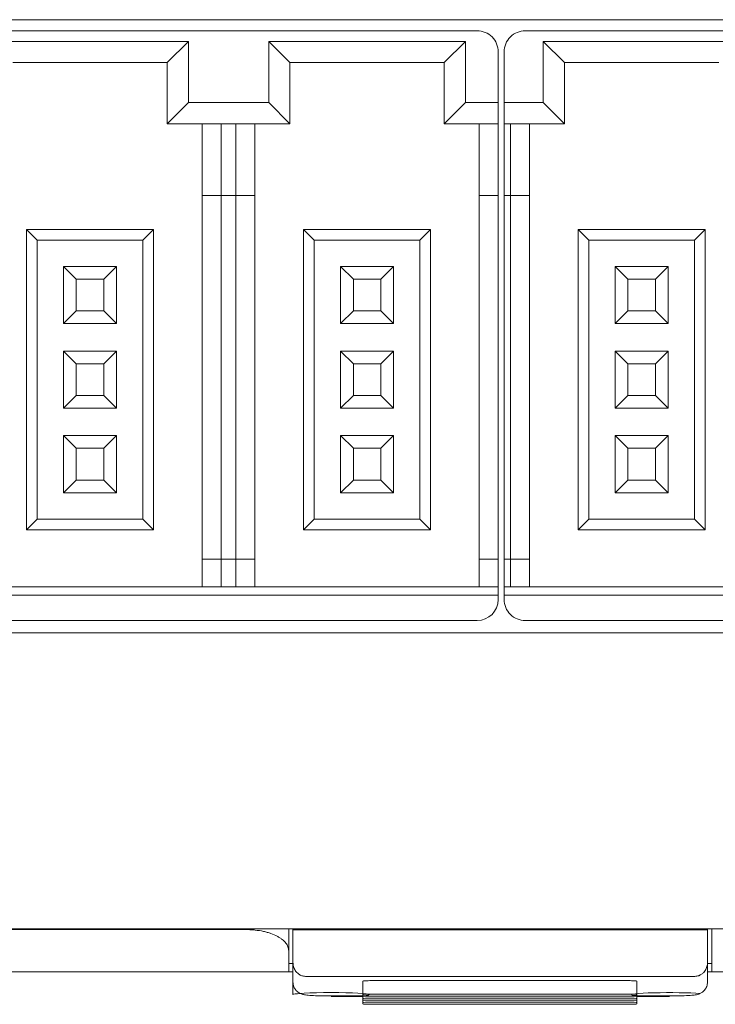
# Model space of a CAD drawing. Header units: millimetres. Extents: x -1146 to -167, y 277 to 699.
# Tile 30 of 40: x -427 to -411, y 439 to 462. Entities that reach past the tile are written whole.
import ezdxf

# ---------------------------------------------------------------- set-up
doc = ezdxf.new("R2010")
doc.units = ezdxf.units.MM
doc.header["$MEASUREMENT"] = 0

msp = doc.modelspace()

# ---------------------------------------------------------------- linework, layer by layer
at = {"lineweight": 18}
for points in [[(-441.298, 462.067), (-441.298, 462.067), (-390.898, 462.067), (-390.898, 462.067)], [(-441.648, 461.805), (-441.648, 461.805), (-416.648, 461.805), (-416.648, 461.805)], [(-415.508, 461.805), (-415.508, 461.805), (-403.008, 461.805), (-403.008, 461.805)], [(-428.123, 461.555), (-428.123, 461.555), (-423.473, 461.555), (-423.473, 461.555)], [(-423.473, 461.555), (-423.473, 461.555), (-423.973, 461.055), (-423.973, 461.055)], [(-423.473, 461.555), (-423.473, 461.555), (-423.473, 460.105), (-423.473, 460.105)], [(-421.573, 460.105), (-421.573, 460.105), (-421.573, 461.555), (-421.573, 461.555)], [(-421.573, 461.555), (-421.573, 461.555), (-421.073, 461.055), (-421.073, 461.055)], [(-421.573, 461.555), (-421.573, 461.555), (-416.923, 461.555), (-416.923, 461.555)], [(-416.923, 461.555), (-416.923, 461.555), (-417.423, 461.055), (-417.423, 461.055)], [(-416.923, 461.555), (-416.923, 461.555), (-416.923, 460.105), (-416.923, 460.105)], [(-410.433, 461.555), (-410.433, 461.555), (-415.083, 461.555), (-415.083, 461.555)], [(-415.083, 461.555), (-415.083, 461.555), (-414.583, 461.055), (-414.583, 461.055)], [(-415.083, 461.555), (-415.083, 461.555), (-415.083, 460.105), (-415.083, 460.105)], [(-416.148, 461.305), (-416.148, 461.305), (-416.148, 460.105), (-416.148, 460.105)], [(-416.008, 460.105), (-416.008, 460.105), (-416.008, 461.305), (-416.008, 461.305)], [(-427.623, 461.055), (-427.623, 461.055), (-423.973, 461.055), (-423.973, 461.055)], [(-423.973, 461.055), (-423.973, 461.055), (-423.973, 459.605), (-423.973, 459.605)], [(-421.073, 459.605), (-421.073, 459.605), (-421.073, 461.055), (-421.073, 461.055)], [(-421.073, 461.055), (-421.073, 461.055), (-417.423, 461.055), (-417.423, 461.055)], [(-417.423, 461.055), (-417.423, 461.055), (-417.423, 459.605), (-417.423, 459.605)], [(-414.583, 461.055), (-414.583, 461.055), (-410.933, 461.055), (-410.933, 461.055)], [(-414.583, 459.605), (-414.583, 459.605), (-414.583, 461.055), (-414.583, 461.055)], [(-423.473, 460.105), (-423.473, 460.105), (-423.973, 459.605), (-423.973, 459.605)], [(-423.473, 460.105), (-423.473, 460.105), (-421.573, 460.105), (-421.573, 460.105)], [(-421.573, 460.105), (-421.573, 460.105), (-421.073, 459.605), (-421.073, 459.605)], [(-416.923, 460.105), (-416.923, 460.105), (-417.423, 459.605), (-417.423, 459.605)], [(-416.148, 460.105), (-416.148, 460.105), (-416.923, 460.105), (-416.923, 460.105)], [(-416.148, 460.105), (-416.148, 460.105), (-416.148, 459.605), (-416.148, 459.605)], [(-415.083, 460.105), (-415.083, 460.105), (-416.008, 460.105), (-416.008, 460.105)], [(-416.008, 459.605), (-416.008, 459.605), (-416.008, 460.105), (-416.008, 460.105)], [(-415.083, 460.105), (-415.083, 460.105), (-414.583, 459.605), (-414.583, 459.605)], [(-423.973, 459.605), (-423.973, 459.605), (-421.073, 459.605), (-421.073, 459.605)], [(-423.148, 459.605), (-423.148, 459.605), (-423.148, 457.905), (-423.148, 457.905)], [(-422.698, 457.905), (-422.698, 457.905), (-422.698, 459.605), (-422.698, 459.605)], [(-422.348, 459.605), (-422.348, 459.605), (-422.348, 457.905), (-422.348, 457.905)], [(-421.898, 457.905), (-421.898, 457.905), (-421.898, 459.605), (-421.898, 459.605)], [(-417.423, 459.605), (-417.423, 459.605), (-416.148, 459.605), (-416.148, 459.605)], [(-416.598, 459.605), (-416.598, 459.605), (-416.598, 457.905), (-416.598, 457.905)], [(-416.148, 459.605), (-416.148, 459.605), (-416.148, 457.905), (-416.148, 457.905)], [(-416.008, 457.905), (-416.008, 457.905), (-416.008, 459.605), (-416.008, 459.605)], [(-416.008, 459.605), (-416.008, 459.605), (-414.583, 459.605), (-414.583, 459.605)], [(-415.858, 457.905), (-415.858, 457.905), (-415.858, 459.605), (-415.858, 459.605)], [(-415.408, 457.905), (-415.408, 457.905), (-415.408, 459.605), (-415.408, 459.605)], [(-423.148, 457.905), (-423.148, 457.905), (-423.148, 449.305), (-423.148, 449.305)], [(-423.148, 457.905), (-423.148, 457.905), (-422.698, 457.905), (-422.698, 457.905)], [(-422.698, 449.305), (-422.698, 449.305), (-422.698, 457.905), (-422.698, 457.905)], [(-422.698, 457.905), (-422.698, 457.905), (-422.348, 457.905), (-422.348, 457.905)], [(-422.348, 457.905), (-422.348, 457.905), (-422.348, 449.305), (-422.348, 449.305)], [(-422.348, 457.905), (-422.348, 457.905), (-421.898, 457.905), (-421.898, 457.905)], [(-421.898, 449.305), (-421.898, 449.305), (-421.898, 457.905), (-421.898, 457.905)], [(-416.598, 457.905), (-416.598, 457.905), (-416.598, 449.305), (-416.598, 449.305)], [(-416.598, 457.905), (-416.598, 457.905), (-416.148, 457.905), (-416.148, 457.905)], [(-416.148, 457.905), (-416.148, 457.905), (-416.148, 449.305), (-416.148, 449.305)], [(-416.008, 449.305), (-416.008, 449.305), (-416.008, 457.905), (-416.008, 457.905)], [(-416.008, 457.905), (-416.008, 457.905), (-415.858, 457.905), (-415.858, 457.905)], [(-415.858, 449.305), (-415.858, 449.305), (-415.858, 457.905), (-415.858, 457.905)], [(-415.858, 457.905), (-415.858, 457.905), (-415.408, 457.905), (-415.408, 457.905)], [(-415.408, 449.305), (-415.408, 449.305), (-415.408, 457.905), (-415.408, 457.905)], [(-424.298, 457.105), (-424.298, 457.105), (-427.298, 457.105), (-427.298, 457.105)], [(-427.298, 457.105), (-427.298, 457.105), (-427.048, 456.855), (-427.048, 456.855)], [(-427.298, 457.105), (-427.298, 457.105), (-427.298, 450.005), (-427.298, 450.005)], [(-424.298, 457.105), (-424.298, 457.105), (-424.548, 456.855), (-424.548, 456.855)], [(-424.298, 450.005), (-424.298, 450.005), (-424.298, 457.105), (-424.298, 457.105)], [(-417.748, 457.105), (-417.748, 457.105), (-420.748, 457.105), (-420.748, 457.105)], [(-420.748, 457.105), (-420.748, 457.105), (-420.498, 456.855), (-420.498, 456.855)], [(-420.748, 457.105), (-420.748, 457.105), (-420.748, 450.005), (-420.748, 450.005)], [(-417.748, 457.105), (-417.748, 457.105), (-417.998, 456.855), (-417.998, 456.855)], [(-417.748, 450.005), (-417.748, 450.005), (-417.748, 457.105), (-417.748, 457.105)], [(-414.258, 457.105), (-414.258, 457.105), (-414.258, 450.005), (-414.258, 450.005)], [(-411.258, 457.105), (-411.258, 457.105), (-414.258, 457.105), (-414.258, 457.105)], [(-414.258, 457.105), (-414.258, 457.105), (-414.008, 456.855), (-414.008, 456.855)], [(-411.258, 457.105), (-411.258, 457.105), (-411.508, 456.855), (-411.508, 456.855)], [(-411.258, 450.005), (-411.258, 450.005), (-411.258, 457.105), (-411.258, 457.105)], [(-427.048, 456.855), (-427.048, 456.855), (-424.548, 456.855), (-424.548, 456.855)], [(-427.048, 450.255), (-427.048, 450.255), (-427.048, 456.855), (-427.048, 456.855)], [(-424.548, 456.855), (-424.548, 456.855), (-424.548, 450.255), (-424.548, 450.255)], [(-420.498, 456.855), (-420.498, 456.855), (-417.998, 456.855), (-417.998, 456.855)], [(-420.498, 450.255), (-420.498, 450.255), (-420.498, 456.855), (-420.498, 456.855)], [(-417.998, 456.855), (-417.998, 456.855), (-417.998, 450.255), (-417.998, 450.255)], [(-414.008, 456.855), (-414.008, 456.855), (-411.508, 456.855), (-411.508, 456.855)], [(-414.008, 450.255), (-414.008, 450.255), (-414.008, 456.855), (-414.008, 456.855)], [(-411.508, 456.855), (-411.508, 456.855), (-411.508, 450.255), (-411.508, 450.255)], [(-425.173, 456.23), (-425.173, 456.23), (-426.423, 456.23), (-426.423, 456.23)], [(-426.423, 456.23), (-426.423, 456.23), (-426.423, 454.88), (-426.423, 454.88)], [(-426.123, 455.93), (-426.123, 455.93), (-426.423, 456.23), (-426.423, 456.23)], [(-425.473, 455.93), (-425.473, 455.93), (-425.173, 456.23), (-425.173, 456.23)], [(-425.173, 454.88), (-425.173, 454.88), (-425.173, 456.23), (-425.173, 456.23)], [(-419.873, 456.23), (-419.873, 456.23), (-419.873, 454.88), (-419.873, 454.88)], [(-419.573, 455.93), (-419.573, 455.93), (-419.873, 456.23), (-419.873, 456.23)], [(-418.623, 456.23), (-418.623, 456.23), (-419.873, 456.23), (-419.873, 456.23)], [(-418.923, 455.93), (-418.923, 455.93), (-418.623, 456.23), (-418.623, 456.23)], [(-418.623, 454.88), (-418.623, 454.88), (-418.623, 456.23), (-418.623, 456.23)], [(-413.083, 455.93), (-413.083, 455.93), (-413.383, 456.23), (-413.383, 456.23)], [(-413.383, 456.23), (-413.383, 456.23), (-413.383, 454.88), (-413.383, 454.88)], [(-412.133, 456.23), (-412.133, 456.23), (-413.383, 456.23), (-413.383, 456.23)], [(-412.433, 455.93), (-412.433, 455.93), (-412.133, 456.23), (-412.133, 456.23)], [(-412.133, 454.88), (-412.133, 454.88), (-412.133, 456.23), (-412.133, 456.23)], [(-426.123, 455.93), (-426.123, 455.93), (-425.473, 455.93), (-425.473, 455.93)], [(-426.123, 455.18), (-426.123, 455.18), (-426.123, 455.93), (-426.123, 455.93)], [(-425.473, 455.93), (-425.473, 455.93), (-425.473, 455.18), (-425.473, 455.18)], [(-419.573, 455.18), (-419.573, 455.18), (-419.573, 455.93), (-419.573, 455.93)], [(-419.573, 455.93), (-419.573, 455.93), (-418.923, 455.93), (-418.923, 455.93)], [(-418.923, 455.93), (-418.923, 455.93), (-418.923, 455.18), (-418.923, 455.18)], [(-413.083, 455.18), (-413.083, 455.18), (-413.083, 455.93), (-413.083, 455.93)], [(-413.083, 455.93), (-413.083, 455.93), (-412.433, 455.93), (-412.433, 455.93)], [(-412.433, 455.93), (-412.433, 455.93), (-412.433, 455.18), (-412.433, 455.18)], [(-426.423, 454.88), (-426.423, 454.88), (-426.123, 455.18), (-426.123, 455.18)], [(-425.473, 455.18), (-425.473, 455.18), (-426.123, 455.18), (-426.123, 455.18)], [(-425.473, 455.18), (-425.473, 455.18), (-425.173, 454.88), (-425.173, 454.88)], [(-419.873, 454.88), (-419.873, 454.88), (-419.573, 455.18), (-419.573, 455.18)], [(-418.923, 455.18), (-418.923, 455.18), (-419.573, 455.18), (-419.573, 455.18)], [(-418.923, 455.18), (-418.923, 455.18), (-418.623, 454.88), (-418.623, 454.88)], [(-413.383, 454.88), (-413.383, 454.88), (-413.083, 455.18), (-413.083, 455.18)], [(-412.433, 455.18), (-412.433, 455.18), (-413.083, 455.18), (-413.083, 455.18)], [(-412.433, 455.18), (-412.433, 455.18), (-412.133, 454.88), (-412.133, 454.88)], [(-426.423, 454.88), (-426.423, 454.88), (-425.173, 454.88), (-425.173, 454.88)], [(-419.873, 454.88), (-419.873, 454.88), (-418.623, 454.88), (-418.623, 454.88)], [(-413.383, 454.88), (-413.383, 454.88), (-412.133, 454.88), (-412.133, 454.88)], [(-426.123, 453.93), (-426.123, 453.93), (-426.423, 454.23), (-426.423, 454.23)], [(-426.423, 454.23), (-426.423, 454.23), (-426.423, 452.88), (-426.423, 452.88)], [(-425.173, 454.23), (-425.173, 454.23), (-426.423, 454.23), (-426.423, 454.23)], [(-425.473, 453.93), (-425.473, 453.93), (-425.173, 454.23), (-425.173, 454.23)], [(-425.173, 452.88), (-425.173, 452.88), (-425.173, 454.23), (-425.173, 454.23)], [(-419.573, 453.93), (-419.573, 453.93), (-419.873, 454.23), (-419.873, 454.23)], [(-419.873, 454.23), (-419.873, 454.23), (-419.873, 452.88), (-419.873, 452.88)], [(-418.623, 454.23), (-418.623, 454.23), (-419.873, 454.23), (-419.873, 454.23)], [(-418.923, 453.93), (-418.923, 453.93), (-418.623, 454.23), (-418.623, 454.23)], [(-418.623, 452.88), (-418.623, 452.88), (-418.623, 454.23), (-418.623, 454.23)], [(-413.083, 453.93), (-413.083, 453.93), (-413.383, 454.23), (-413.383, 454.23)], [(-413.383, 454.23), (-413.383, 454.23), (-413.383, 452.88), (-413.383, 452.88)], [(-412.133, 454.23), (-412.133, 454.23), (-413.383, 454.23), (-413.383, 454.23)], [(-412.433, 453.93), (-412.433, 453.93), (-412.133, 454.23), (-412.133, 454.23)], [(-412.133, 452.88), (-412.133, 452.88), (-412.133, 454.23), (-412.133, 454.23)], [(-426.123, 453.93), (-426.123, 453.93), (-425.473, 453.93), (-425.473, 453.93)], [(-426.123, 453.18), (-426.123, 453.18), (-426.123, 453.93), (-426.123, 453.93)], [(-425.473, 453.93), (-425.473, 453.93), (-425.473, 453.18), (-425.473, 453.18)], [(-419.573, 453.18), (-419.573, 453.18), (-419.573, 453.93), (-419.573, 453.93)], [(-419.573, 453.93), (-419.573, 453.93), (-418.923, 453.93), (-418.923, 453.93)], [(-418.923, 453.93), (-418.923, 453.93), (-418.923, 453.18), (-418.923, 453.18)], [(-413.083, 453.18), (-413.083, 453.18), (-413.083, 453.93), (-413.083, 453.93)], [(-413.083, 453.93), (-413.083, 453.93), (-412.433, 453.93), (-412.433, 453.93)], [(-412.433, 453.93), (-412.433, 453.93), (-412.433, 453.18), (-412.433, 453.18)], [(-426.423, 452.88), (-426.423, 452.88), (-426.123, 453.18), (-426.123, 453.18)], [(-425.473, 453.18), (-425.473, 453.18), (-426.123, 453.18), (-426.123, 453.18)], [(-425.473, 453.18), (-425.473, 453.18), (-425.173, 452.88), (-425.173, 452.88)], [(-419.873, 452.88), (-419.873, 452.88), (-419.573, 453.18), (-419.573, 453.18)], [(-418.923, 453.18), (-418.923, 453.18), (-419.573, 453.18), (-419.573, 453.18)], [(-418.923, 453.18), (-418.923, 453.18), (-418.623, 452.88), (-418.623, 452.88)], [(-413.383, 452.88), (-413.383, 452.88), (-413.083, 453.18), (-413.083, 453.18)], [(-412.433, 453.18), (-412.433, 453.18), (-413.083, 453.18), (-413.083, 453.18)], [(-412.433, 453.18), (-412.433, 453.18), (-412.133, 452.88), (-412.133, 452.88)], [(-426.423, 452.88), (-426.423, 452.88), (-425.173, 452.88), (-425.173, 452.88)], [(-419.873, 452.88), (-419.873, 452.88), (-418.623, 452.88), (-418.623, 452.88)], [(-413.383, 452.88), (-413.383, 452.88), (-412.133, 452.88), (-412.133, 452.88)], [(-425.173, 452.23), (-425.173, 452.23), (-426.423, 452.23), (-426.423, 452.23)], [(-426.423, 452.23), (-426.423, 452.23), (-426.423, 450.88), (-426.423, 450.88)], [(-426.123, 451.93), (-426.123, 451.93), (-426.423, 452.23), (-426.423, 452.23)], [(-425.473, 451.93), (-425.473, 451.93), (-425.173, 452.23), (-425.173, 452.23)], [(-425.173, 450.88), (-425.173, 450.88), (-425.173, 452.23), (-425.173, 452.23)], [(-419.873, 452.23), (-419.873, 452.23), (-419.873, 450.88), (-419.873, 450.88)], [(-419.573, 451.93), (-419.573, 451.93), (-419.873, 452.23), (-419.873, 452.23)], [(-418.623, 452.23), (-418.623, 452.23), (-419.873, 452.23), (-419.873, 452.23)], [(-418.923, 451.93), (-418.923, 451.93), (-418.623, 452.23), (-418.623, 452.23)], [(-418.623, 450.88), (-418.623, 450.88), (-418.623, 452.23), (-418.623, 452.23)], [(-413.083, 451.93), (-413.083, 451.93), (-413.383, 452.23), (-413.383, 452.23)], [(-413.383, 452.23), (-413.383, 452.23), (-413.383, 450.88), (-413.383, 450.88)], [(-412.133, 452.23), (-412.133, 452.23), (-413.383, 452.23), (-413.383, 452.23)], [(-412.433, 451.93), (-412.433, 451.93), (-412.133, 452.23), (-412.133, 452.23)], [(-412.133, 450.88), (-412.133, 450.88), (-412.133, 452.23), (-412.133, 452.23)], [(-426.123, 451.93), (-426.123, 451.93), (-425.473, 451.93), (-425.473, 451.93)], [(-426.123, 451.18), (-426.123, 451.18), (-426.123, 451.93), (-426.123, 451.93)], [(-425.473, 451.93), (-425.473, 451.93), (-425.473, 451.18), (-425.473, 451.18)], [(-419.573, 451.18), (-419.573, 451.18), (-419.573, 451.93), (-419.573, 451.93)], [(-419.573, 451.93), (-419.573, 451.93), (-418.923, 451.93), (-418.923, 451.93)], [(-418.923, 451.93), (-418.923, 451.93), (-418.923, 451.18), (-418.923, 451.18)], [(-413.083, 451.18), (-413.083, 451.18), (-413.083, 451.93), (-413.083, 451.93)], [(-413.083, 451.93), (-413.083, 451.93), (-412.433, 451.93), (-412.433, 451.93)], [(-412.433, 451.93), (-412.433, 451.93), (-412.433, 451.18), (-412.433, 451.18)], [(-426.423, 450.88), (-426.423, 450.88), (-426.123, 451.18), (-426.123, 451.18)], [(-425.473, 451.18), (-425.473, 451.18), (-426.123, 451.18), (-426.123, 451.18)], [(-425.473, 451.18), (-425.473, 451.18), (-425.173, 450.88), (-425.173, 450.88)], [(-419.873, 450.88), (-419.873, 450.88), (-419.573, 451.18), (-419.573, 451.18)], [(-418.923, 451.18), (-418.923, 451.18), (-419.573, 451.18), (-419.573, 451.18)], [(-418.923, 451.18), (-418.923, 451.18), (-418.623, 450.88), (-418.623, 450.88)], [(-413.383, 450.88), (-413.383, 450.88), (-413.083, 451.18), (-413.083, 451.18)], [(-412.433, 451.18), (-412.433, 451.18), (-413.083, 451.18), (-413.083, 451.18)], [(-412.433, 451.18), (-412.433, 451.18), (-412.133, 450.88), (-412.133, 450.88)], [(-426.423, 450.88), (-426.423, 450.88), (-425.173, 450.88), (-425.173, 450.88)], [(-419.873, 450.88), (-419.873, 450.88), (-418.623, 450.88), (-418.623, 450.88)], [(-413.383, 450.88), (-413.383, 450.88), (-412.133, 450.88), (-412.133, 450.88)], [(-427.298, 450.005), (-427.298, 450.005), (-427.048, 450.255), (-427.048, 450.255)], [(-424.548, 450.255), (-424.548, 450.255), (-427.048, 450.255), (-427.048, 450.255)], [(-424.548, 450.255), (-424.548, 450.255), (-424.298, 450.005), (-424.298, 450.005)], [(-420.748, 450.005), (-420.748, 450.005), (-420.498, 450.255), (-420.498, 450.255)], [(-417.998, 450.255), (-417.998, 450.255), (-420.498, 450.255), (-420.498, 450.255)], [(-417.998, 450.255), (-417.998, 450.255), (-417.748, 450.005), (-417.748, 450.005)], [(-414.258, 450.005), (-414.258, 450.005), (-414.008, 450.255), (-414.008, 450.255)], [(-411.508, 450.255), (-411.508, 450.255), (-414.008, 450.255), (-414.008, 450.255)], [(-411.508, 450.255), (-411.508, 450.255), (-411.258, 450.005), (-411.258, 450.005)], [(-427.298, 450.005), (-427.298, 450.005), (-424.298, 450.005), (-424.298, 450.005)], [(-420.748, 450.005), (-420.748, 450.005), (-417.748, 450.005), (-417.748, 450.005)], [(-414.258, 450.005), (-414.258, 450.005), (-411.258, 450.005), (-411.258, 450.005)], [(-422.698, 449.305), (-422.698, 449.305), (-423.148, 449.305), (-423.148, 449.305)], [(-423.148, 449.305), (-423.148, 449.305), (-423.148, 448.655), (-423.148, 448.655)], [(-422.348, 449.305), (-422.348, 449.305), (-422.698, 449.305), (-422.698, 449.305)], [(-422.698, 449.305), (-422.698, 449.305), (-422.698, 448.655), (-422.698, 448.655)], [(-421.898, 449.305), (-421.898, 449.305), (-422.348, 449.305), (-422.348, 449.305)], [(-422.348, 449.305), (-422.348, 449.305), (-422.348, 448.655), (-422.348, 448.655)], [(-421.898, 448.655), (-421.898, 448.655), (-421.898, 449.305), (-421.898, 449.305)], [(-416.148, 449.305), (-416.148, 449.305), (-416.598, 449.305), (-416.598, 449.305)], [(-416.598, 449.305), (-416.598, 449.305), (-416.598, 448.655), (-416.598, 448.655)], [(-416.148, 449.305), (-416.148, 449.305), (-416.148, 448.655), (-416.148, 448.655)], [(-416.008, 448.655), (-416.008, 448.655), (-416.008, 449.305), (-416.008, 449.305)], [(-415.858, 449.305), (-415.858, 449.305), (-416.008, 449.305), (-416.008, 449.305)], [(-415.408, 449.305), (-415.408, 449.305), (-415.858, 449.305), (-415.858, 449.305)], [(-415.858, 448.655), (-415.858, 448.655), (-415.858, 449.305), (-415.858, 449.305)], [(-415.408, 448.655), (-415.408, 448.655), (-415.408, 449.305), (-415.408, 449.305)], [(-416.148, 448.655), (-416.148, 448.655), (-442.148, 448.655), (-442.148, 448.655)], [(-416.148, 448.455), (-416.148, 448.455), (-416.148, 448.655), (-416.148, 448.655)], [(-403.008, 448.655), (-403.008, 448.655), (-416.008, 448.655), (-416.008, 448.655)], [(-416.008, 448.455), (-416.008, 448.455), (-416.008, 448.655), (-416.008, 448.655)], [(-416.148, 448.455), (-416.148, 448.455), (-442.148, 448.455), (-442.148, 448.455)], [(-416.648, 447.855), (-416.372, 447.855), (-416.148, 448.079), (-416.148, 448.355)], [(-416.148, 448.355), (-416.148, 448.355), (-416.148, 448.455), (-416.148, 448.455)], [(-416.008, 448.355), (-416.008, 448.355), (-416.008, 448.455), (-416.008, 448.455)], [(-416.008, 448.455), (-416.008, 448.455), (-403.008, 448.455), (-403.008, 448.455)], [(-416.648, 447.855), (-416.648, 447.855), (-441.648, 447.855), (-441.648, 447.855)], [(-403.008, 447.855), (-403.008, 447.855), (-415.508, 447.855), (-415.508, 447.855)], [(-390.898, 447.567), (-390.898, 447.567), (-441.298, 447.567), (-441.298, 447.567)], [(-387.998, 440.567), (-387.998, 440.567), (-444.203, 440.567), (-444.203, 440.567)], [(-387.998, 440.567), (-387.998, 440.567), (-444.203, 440.567), (-444.203, 440.567)], [(-421.101, 440.049), (-421.101, 440.049), (-421.101, 440.567), (-421.101, 440.567)], [(-421.101, 440.567), (-421.101, 440.567), (-421.101, 440.046), (-421.101, 440.046)], [(-421.001, 440.565), (-421.001, 440.565), (-421.001, 440.567), (-421.001, 440.567)], [(-421.001, 440.565), (-421.001, 440.565), (-421.001, 440.543), (-421.001, 440.543)], [(-411.201, 440.565), (-411.201, 440.565), (-421.001, 440.565), (-421.001, 440.565)], [(-421.001, 440.543), (-421.001, 440.286), (-421.001, 440.029), (-421.001, 439.771)], [(-411.201, 440.543), (-414.467, 440.543), (-417.734, 440.543), (-421.001, 440.543)], [(-411.201, 440.567), (-411.201, 440.567), (-411.201, 440.565), (-411.201, 440.565)], [(-411.201, 440.565), (-411.201, 440.565), (-411.201, 440.543), (-411.201, 440.543)], [(-411.201, 439.771), (-411.201, 440.029), (-411.201, 440.286), (-411.201, 440.543)], [(-411.101, 440.567), (-411.101, 440.567), (-411.101, 440.049), (-411.101, 440.049)], [(-411.101, 440.046), (-411.101, 440.046), (-411.101, 440.567), (-411.101, 440.567)], [(-421.101, 439.546), (-421.101, 439.713), (-421.101, 439.879), (-421.101, 440.046)], [(-411.101, 440.046), (-411.101, 440.046), (-411.101, 439.546), (-411.101, 439.546)], [(-421.001, 439.746), (-421.001, 439.746), (-421.101, 439.746), (-421.101, 439.746)], [(-421.001, 439.308), (-421.001, 439.308), (-421.001, 439.771), (-421.001, 439.771)], [(-421.001, 439.009), (-421.001, 439.009), (-421.001, 439.769), (-421.001, 439.769)], [(-411.201, 439.771), (-411.201, 439.771), (-411.201, 439.308), (-411.201, 439.308)], [(-411.201, 439.767), (-411.201, 439.767), (-411.201, 439.308), (-411.201, 439.308)], [(-411.101, 439.746), (-411.101, 439.746), (-411.201, 439.746), (-411.201, 439.746)], [(-421.001, 439.546), (-421.001, 439.546), (-421.101, 439.546), (-421.101, 439.546)], [(-411.501, 439.44), (-411.501, 439.44), (-420.701, 439.44), (-420.701, 439.44)], [(-411.101, 439.546), (-411.101, 439.546), (-411.201, 439.546), (-411.201, 439.546)], [(-393.398, 439.546), (-393.398, 439.546), (-411.101, 439.546), (-411.101, 439.546)], [(-419.347, 439.17), (-419.347, 439.17), (-419.347, 439.329), (-419.347, 439.329)], [(-419.347, 439.011), (-419.347, 439.011), (-419.347, 439.329), (-419.347, 439.329)], [(-419.147, 439.339), (-419.147, 439.339), (-413.072, 439.339), (-413.072, 439.339)], [(-412.872, 439.011), (-412.872, 439.011), (-412.872, 439.329), (-412.872, 439.329)], [(-420.814, 439.037), (-420.934, 439.029), (-420.999, 439.019), (-421.001, 439.009)], [(-420.101, 438.977), (-420.101, 438.977), (-419.347, 438.977), (-419.347, 438.977)], [(-420.101, 438.977), (-420.101, 438.977), (-420.101, 438.977), (-420.101, 438.977)], [(-419.347, 439.011), (-419.347, 439.011), (-419.347, 439.17), (-419.347, 439.17)], [(-419.347, 439.011), (-419.347, 439.011), (-419.347, 438.979), (-419.347, 438.979)], [(-419.347, 438.916), (-419.347, 438.916), (-419.347, 438.979), (-419.347, 438.979)], [(-419.347, 438.916), (-419.347, 438.916), (-419.347, 438.979), (-419.347, 438.979)], [(-413.072, 439.021), (-413.072, 439.021), (-419.147, 439.021), (-419.147, 439.021)], [(-419.147, 438.969), (-419.147, 438.969), (-413.072, 438.969), (-413.072, 438.969)], [(-412.872, 438.979), (-412.872, 438.979), (-412.872, 439.011), (-412.872, 439.011)], [(-412.872, 438.916), (-412.872, 438.916), (-412.872, 438.979), (-412.872, 438.979)], [(-412.872, 438.977), (-412.872, 438.977), (-412.101, 438.977), (-412.101, 438.977)], [(-412.101, 438.977), (-412.101, 438.977), (-412.101, 438.977), (-412.101, 438.977)], [(-419.344, 438.962), (-419.344, 438.962), (-420.098, 438.962), (-420.098, 438.962)], [(-419.347, 438.916), (-419.347, 438.916), (-419.347, 438.885), (-419.347, 438.885)], [(-419.347, 438.821), (-419.347, 438.821), (-419.347, 438.885), (-419.347, 438.885)], [(-419.347, 438.821), (-419.347, 438.821), (-419.347, 438.885), (-419.347, 438.885)], [(-419.347, 438.821), (-419.347, 438.821), (-419.347, 438.79), (-419.347, 438.79)], [(-413.072, 438.926), (-413.072, 438.926), (-419.147, 438.926), (-419.147, 438.926)], [(-419.147, 438.874), (-419.147, 438.874), (-413.072, 438.874), (-413.072, 438.874)], [(-413.072, 438.832), (-413.072, 438.832), (-419.147, 438.832), (-419.147, 438.832)], [(-419.147, 438.779), (-419.147, 438.779), (-413.072, 438.779), (-413.072, 438.779)], [(-412.872, 438.885), (-412.872, 438.885), (-412.872, 438.916), (-412.872, 438.916)], [(-412.872, 438.821), (-412.872, 438.821), (-412.872, 438.885), (-412.872, 438.885)], [(-412.872, 438.79), (-412.872, 438.79), (-412.872, 438.821), (-412.872, 438.821)], [(-412.098, 438.962), (-412.098, 438.962), (-412.869, 438.962), (-412.869, 438.962)]]:
    msp.add_open_spline(points, degree=3, dxfattribs=at)
for points, knots in [([(-416.148, 461.305), (-416.148, 461.438), (-416.2, 461.565), (-416.294, 461.659), (-416.294, 461.659), (-416.388, 461.753), (-416.515, 461.805), (-416.648, 461.805)], [0, 0, 0, 0, 0.5, 0.5, 0.5, 0.5, 1, 1, 1, 1]), ([(-415.508, 461.805), (-415.64, 461.805), (-415.768, 461.753), (-415.861, 461.659), (-415.861, 461.659), (-415.955, 461.565), (-416.008, 461.438), (-416.008, 461.305)], [0, 0, 0, 0, 0.5, 0.5, 0.5, 0.5, 1, 1, 1, 1]), ([(-416.008, 448.355), (-416.008, 448.223), (-415.955, 448.096), (-415.861, 448.002), (-415.861, 448.002), (-415.768, 447.908), (-415.64, 447.855), (-415.508, 447.855)], [0, 0, 0, 0, 0.5, 0.5, 0.5, 0.5, 1, 1, 1, 1]), ([(-422.101, 440.546), (-425.296, 440.546), (-428.493, 440.546), (-431.692, 440.546), (-431.692, 440.546), (-432.092, 440.546), (-432.491, 440.546), (-432.891, 440.546), (-432.891, 440.546), (-433.291, 440.546), (-433.692, 440.546), (-434.089, 440.546), (-434.089, 440.546), (-434.487, 440.546), (-434.88, 440.546), (-435.263, 440.546), (-435.263, 440.546), (-435.647, 440.546), (-436.019, 440.546), (-436.379, 440.546), (-436.379, 440.546), (-437.1, 440.546), (-437.784, 440.546), (-438.489, 440.546), (-438.489, 440.546), (-439.194, 440.546), (-439.912, 440.546), (-440.619, 440.546)], [0, 0, 0, 0, 0.142857, 0.142857, 0.142857, 0.142857, 0.285714, 0.285714, 0.285714, 0.285714, 0.428571, 0.428571, 0.428571, 0.428571, 0.571429, 0.571429, 0.571429, 0.571429, 0.714286, 0.714286, 0.714286, 0.714286, 0.857143, 0.857143, 0.857143, 0.857143, 1, 1, 1, 1]), ([(-421.101, 440.046), (-421.101, 440.077), (-421.107, 440.108), (-421.118, 440.138), (-421.118, 440.138), (-421.124, 440.154), (-421.131, 440.169), (-421.139, 440.184), (-421.139, 440.184), (-421.148, 440.199), (-421.158, 440.214), (-421.17, 440.228), (-421.17, 440.228), (-421.193, 440.258), (-421.221, 440.286), (-421.255, 440.313), (-421.255, 440.313), (-421.272, 440.326), (-421.291, 440.339), (-421.31, 440.352), (-421.31, 440.352), (-421.33, 440.365), (-421.351, 440.377), (-421.374, 440.389), (-421.374, 440.389), (-421.419, 440.413), (-421.468, 440.435), (-421.522, 440.454), (-421.522, 440.454), (-421.549, 440.463), (-421.578, 440.472), (-421.607, 440.481), (-421.607, 440.481), (-421.621, 440.485), (-421.636, 440.489), (-421.652, 440.493), (-421.652, 440.493), (-421.667, 440.496), (-421.682, 440.5), (-421.698, 440.504), (-421.698, 440.504), (-421.761, 440.517), (-421.826, 440.528), (-421.893, 440.535), (-421.893, 440.535), (-421.927, 440.538), (-421.961, 440.541), (-421.996, 440.543), (-421.996, 440.543), (-422.031, 440.545), (-422.066, 440.546), (-422.101, 440.546)], [0, 0, 0, 0, 0.076923, 0.076923, 0.076923, 0.076923, 0.153846, 0.153846, 0.153846, 0.153846, 0.230769, 0.230769, 0.230769, 0.230769, 0.307692, 0.307692, 0.307692, 0.307692, 0.384615, 0.384615, 0.384615, 0.384615, 0.461538, 0.461538, 0.461538, 0.461538, 0.538462, 0.538462, 0.538462, 0.538462, 0.615385, 0.615385, 0.615385, 0.615385, 0.692308, 0.692308, 0.692308, 0.692308, 0.769231, 0.769231, 0.769231, 0.769231, 0.846154, 0.846154, 0.846154, 0.846154, 0.923077, 0.923077, 0.923077, 0.923077, 1, 1, 1, 1]), ([(-421.101, 439.746), (-421.101, 439.746), (-421.101, 439.752), (-421.101, 439.764), (-421.101, 439.764), (-421.101, 439.767), (-421.101, 439.771), (-421.101, 439.774), (-421.101, 439.774), (-421.101, 439.778), (-421.101, 439.782), (-421.101, 439.786), (-421.101, 439.786), (-421.101, 439.794), (-421.101, 439.803), (-421.101, 439.813), (-421.101, 439.813), (-421.101, 439.823), (-421.101, 439.834), (-421.101, 439.846), (-421.101, 439.846), (-421.101, 439.857), (-421.101, 439.869), (-421.101, 439.882), (-421.101, 439.882), (-421.101, 439.907), (-421.101, 439.934), (-421.101, 439.961), (-421.101, 439.961), (-421.101, 439.989), (-421.101, 440.018), (-421.101, 440.048), (-421.101, 440.048), (-421.101, 440.077), (-421.101, 440.108), (-421.101, 440.139), (-421.101, 440.139), (-421.101, 440.17), (-421.101, 440.201), (-421.101, 440.233), (-421.101, 440.233), (-421.101, 440.265), (-421.101, 440.298), (-421.101, 440.33), (-421.101, 440.33), (-421.101, 440.396), (-421.101, 440.462), (-421.101, 440.529), (-421.101, 440.529), (-421.101, 440.539), (-421.101, 440.548), (-421.101, 440.558)], [0, 0, 0, 0, 0.076923, 0.076923, 0.076923, 0.076923, 0.153846, 0.153846, 0.153846, 0.153846, 0.230769, 0.230769, 0.230769, 0.230769, 0.307692, 0.307692, 0.307692, 0.307692, 0.384615, 0.384615, 0.384615, 0.384615, 0.461538, 0.461538, 0.461538, 0.461538, 0.538462, 0.538462, 0.538462, 0.538462, 0.615385, 0.615385, 0.615385, 0.615385, 0.692308, 0.692308, 0.692308, 0.692308, 0.769231, 0.769231, 0.769231, 0.769231, 0.846154, 0.846154, 0.846154, 0.846154, 0.923077, 0.923077, 0.923077, 0.923077, 1, 1, 1, 1]), ([(-411.101, 440.576), (-411.101, 440.56), (-411.101, 440.544), (-411.101, 440.528), (-411.101, 440.528), (-411.101, 440.461), (-411.101, 440.395), (-411.101, 440.329), (-411.101, 440.329), (-411.101, 440.297), (-411.101, 440.264), (-411.101, 440.232), (-411.101, 440.232), (-411.101, 440.2), (-411.101, 440.169), (-411.101, 440.138), (-411.101, 440.138), (-411.101, 440.107), (-411.101, 440.077), (-411.101, 440.047), (-411.101, 440.047), (-411.101, 440.017), (-411.101, 439.988), (-411.101, 439.961), (-411.101, 439.961), (-411.101, 439.933), (-411.101, 439.906), (-411.101, 439.881), (-411.101, 439.881), (-411.101, 439.856), (-411.101, 439.833), (-411.101, 439.813), (-411.101, 439.813), (-411.101, 439.808), (-411.101, 439.803), (-411.101, 439.799), (-411.101, 439.799), (-411.101, 439.794), (-411.101, 439.79), (-411.101, 439.786), (-411.101, 439.786), (-411.101, 439.777), (-411.101, 439.77), (-411.101, 439.764), (-411.101, 439.764), (-411.101, 439.758), (-411.101, 439.754), (-411.101, 439.751), (-411.101, 439.751), (-411.101, 439.749), (-411.101, 439.748), (-411.101, 439.747), (-411.101, 439.747), (-411.101, 439.746), (-411.101, 439.746), (-411.101, 439.746)], [0, 0, 0, 0, 0.071429, 0.071429, 0.071429, 0.071429, 0.142857, 0.142857, 0.142857, 0.142857, 0.214286, 0.214286, 0.214286, 0.214286, 0.285714, 0.285714, 0.285714, 0.285714, 0.357143, 0.357143, 0.357143, 0.357143, 0.428571, 0.428571, 0.428571, 0.428571, 0.5, 0.5, 0.5, 0.5, 0.571429, 0.571429, 0.571429, 0.571429, 0.642857, 0.642857, 0.642857, 0.642857, 0.714286, 0.714286, 0.714286, 0.714286, 0.785714, 0.785714, 0.785714, 0.785714, 0.857143, 0.857143, 0.857143, 0.857143, 0.928571, 0.928571, 0.928571, 0.928571, 1, 1, 1, 1]), ([(-421.001, 439.771), (-421, 439.754), (-420.999, 439.737), (-420.997, 439.72), (-420.997, 439.72), (-420.995, 439.704), (-420.992, 439.687), (-420.987, 439.671), (-420.987, 439.671), (-420.982, 439.655), (-420.977, 439.64), (-420.97, 439.624), (-420.97, 439.624), (-420.963, 439.61), (-420.955, 439.595), (-420.946, 439.58), (-420.946, 439.58), (-420.926, 439.549), (-420.9, 439.519), (-420.862, 439.492), (-420.862, 439.492), (-420.852, 439.485), (-420.841, 439.478), (-420.829, 439.472), (-420.829, 439.472), (-420.818, 439.466), (-420.806, 439.461), (-420.793, 439.456), (-420.793, 439.456), (-420.779, 439.451), (-420.764, 439.447), (-420.748, 439.444), (-420.748, 439.444), (-420.733, 439.442), (-420.717, 439.441), (-420.701, 439.44)], [0, 0, 0, 0, 0.111111, 0.111111, 0.111111, 0.111111, 0.222222, 0.222222, 0.222222, 0.222222, 0.333333, 0.333333, 0.333333, 0.333333, 0.444444, 0.444444, 0.444444, 0.444444, 0.555556, 0.555556, 0.555556, 0.555556, 0.666667, 0.666667, 0.666667, 0.666667, 0.777778, 0.777778, 0.777778, 0.777778, 0.888889, 0.888889, 0.888889, 0.888889, 1, 1, 1, 1]), ([(-411.501, 439.44), (-411.484, 439.44), (-411.468, 439.442), (-411.452, 439.445), (-411.452, 439.445), (-411.436, 439.447), (-411.422, 439.451), (-411.408, 439.456), (-411.408, 439.456), (-411.401, 439.459), (-411.395, 439.461), (-411.389, 439.464), (-411.389, 439.464), (-411.383, 439.467), (-411.377, 439.47), (-411.371, 439.473), (-411.371, 439.473), (-411.36, 439.479), (-411.35, 439.485), (-411.34, 439.492), (-411.34, 439.492), (-411.33, 439.498), (-411.322, 439.505), (-411.314, 439.512), (-411.314, 439.512), (-411.306, 439.519), (-411.298, 439.527), (-411.291, 439.534), (-411.291, 439.534), (-411.278, 439.549), (-411.266, 439.564), (-411.256, 439.58), (-411.256, 439.58), (-411.246, 439.595), (-411.238, 439.611), (-411.231, 439.627), (-411.231, 439.627), (-411.224, 439.643), (-411.218, 439.658), (-411.214, 439.674), (-411.214, 439.674), (-411.205, 439.706), (-411.201, 439.739), (-411.201, 439.771)], [0, 0, 0, 0, 0.090909, 0.090909, 0.090909, 0.090909, 0.181818, 0.181818, 0.181818, 0.181818, 0.272727, 0.272727, 0.272727, 0.272727, 0.363636, 0.363636, 0.363636, 0.363636, 0.454545, 0.454545, 0.454545, 0.454545, 0.545455, 0.545455, 0.545455, 0.545455, 0.636364, 0.636364, 0.636364, 0.636364, 0.727273, 0.727273, 0.727273, 0.727273, 0.818182, 0.818182, 0.818182, 0.818182, 0.909091, 0.909091, 0.909091, 0.909091, 1, 1, 1, 1]), ([(-421.101, 439.546), (-421.214, 439.546), (-421.327, 439.546), (-421.44, 439.546), (-421.44, 439.546), (-425.348, 439.546), (-429.253, 439.546), (-433.155, 439.546), (-433.155, 439.546), (-434.04, 439.546), (-434.925, 439.546), (-435.875, 439.546), (-435.875, 439.546), (-436.826, 439.546), (-437.841, 439.546), (-438.836, 439.546), (-438.836, 439.546), (-439.831, 439.546), (-440.806, 439.546), (-441.795, 439.546)], [0, 0, 0, 0, 0.2, 0.2, 0.2, 0.2, 0.4, 0.4, 0.4, 0.4, 0.6, 0.6, 0.6, 0.6, 0.8, 0.8, 0.8, 0.8, 1, 1, 1, 1]), ([(-421.001, 439.308), (-421, 439.267), (-420.993, 439.229), (-420.978, 439.193), (-420.978, 439.193), (-420.967, 439.166), (-420.951, 439.14), (-420.933, 439.117), (-420.933, 439.117), (-420.917, 439.098), (-420.899, 439.081), (-420.879, 439.066), (-420.879, 439.066), (-420.862, 439.054), (-420.845, 439.043), (-420.827, 439.035), (-420.827, 439.035), (-420.812, 439.027), (-420.797, 439.022), (-420.784, 439.018), (-420.784, 439.018), (-420.771, 439.013), (-420.76, 439.011), (-420.75, 439.008), (-420.75, 439.008), (-420.733, 439.005), (-420.719, 439.002), (-420.705, 439), (-420.705, 439), (-420.663, 438.995), (-420.618, 438.991), (-420.561, 438.988), (-420.561, 438.988), (-420.505, 438.985), (-420.439, 438.982), (-420.366, 438.98), (-420.366, 438.98), (-420.296, 438.978), (-420.22, 438.977), (-420.144, 438.977), (-420.144, 438.977), (-420.13, 438.977), (-420.115, 438.977), (-420.101, 438.977)], [0, 0, 0, 0, 0.090909, 0.090909, 0.090909, 0.090909, 0.181818, 0.181818, 0.181818, 0.181818, 0.272727, 0.272727, 0.272727, 0.272727, 0.363636, 0.363636, 0.363636, 0.363636, 0.454545, 0.454545, 0.454545, 0.454545, 0.545455, 0.545455, 0.545455, 0.545455, 0.636364, 0.636364, 0.636364, 0.636364, 0.727273, 0.727273, 0.727273, 0.727273, 0.818182, 0.818182, 0.818182, 0.818182, 0.909091, 0.909091, 0.909091, 0.909091, 1, 1, 1, 1]), ([(-419.147, 439.339), (-419.2, 439.339), (-419.251, 439.338), (-419.288, 439.336), (-419.288, 439.336), (-419.326, 439.334), (-419.347, 439.332), (-419.347, 439.329)], [0, 0, 0, 0, 0.5, 0.5, 0.5, 0.5, 1, 1, 1, 1]), ([(-412.872, 439.329), (-412.872, 439.332), (-412.893, 439.334), (-412.931, 439.336), (-412.931, 439.336), (-412.968, 439.338), (-413.019, 439.339), (-413.072, 439.339)], [0, 0, 0, 0, 0.5, 0.5, 0.5, 0.5, 1, 1, 1, 1]), ([(-412.101, 438.977), (-412.055, 438.977), (-412.011, 438.977), (-411.968, 438.978), (-411.968, 438.978), (-411.892, 438.979), (-411.817, 438.98), (-411.751, 438.983), (-411.751, 438.983), (-411.682, 438.985), (-411.622, 438.989), (-411.574, 438.992), (-411.574, 438.992), (-411.533, 438.995), (-411.501, 438.998), (-411.463, 439.006), (-411.463, 439.006), (-411.446, 439.009), (-411.428, 439.013), (-411.407, 439.021), (-411.407, 439.021), (-411.389, 439.027), (-411.37, 439.036), (-411.35, 439.047), (-411.35, 439.047), (-411.327, 439.061), (-411.305, 439.078), (-411.285, 439.099), (-411.285, 439.099), (-411.263, 439.122), (-411.244, 439.149), (-411.23, 439.179), (-411.23, 439.179), (-411.214, 439.211), (-411.205, 439.247), (-411.202, 439.283), (-411.202, 439.283), (-411.201, 439.291), (-411.201, 439.3), (-411.201, 439.308)], [0, 0, 0, 0, 0.1, 0.1, 0.1, 0.1, 0.2, 0.2, 0.2, 0.2, 0.3, 0.3, 0.3, 0.3, 0.4, 0.4, 0.4, 0.4, 0.5, 0.5, 0.5, 0.5, 0.6, 0.6, 0.6, 0.6, 0.7, 0.7, 0.7, 0.7, 0.8, 0.8, 0.8, 0.8, 0.9, 0.9, 0.9, 0.9, 1, 1, 1, 1]), ([(-420.098, 438.962), (-419.602, 438.962), (-419.201, 438.983), (-419.201, 439.009), (-419.201, 439.009), (-419.201, 439.035), (-419.602, 439.056), (-420.098, 439.056), (-420.098, 439.056), (-420.594, 439.056), (-420.998, 439.035), (-421.001, 439.009)], [0, 0, 0, 0, 0.333333, 0.333333, 0.333333, 0.333333, 0.666667, 0.666667, 0.666667, 0.666667, 1, 1, 1, 1]), ([(-419.147, 439.021), (-419.2, 439.021), (-419.251, 439.02), (-419.288, 439.018), (-419.288, 439.018), (-419.326, 439.016), (-419.347, 439.013), (-419.347, 439.011)], [0, 0, 0, 0, 0.5, 0.5, 0.5, 0.5, 1, 1, 1, 1]), ([(-419.347, 438.979), (-419.347, 438.976), (-419.326, 438.974), (-419.288, 438.972), (-419.288, 438.972), (-419.251, 438.97), (-419.2, 438.969), (-419.147, 438.969)], [0, 0, 0, 0, 0.5, 0.5, 0.5, 0.5, 1, 1, 1, 1]), ([(-412.872, 439.011), (-412.872, 439.013), (-412.893, 439.016), (-412.931, 439.018), (-412.931, 439.018), (-412.968, 439.02), (-413.019, 439.021), (-413.072, 439.021)], [0, 0, 0, 0, 0.5, 0.5, 0.5, 0.5, 1, 1, 1, 1]), ([(-413.072, 438.969), (-413.019, 438.969), (-412.968, 438.97), (-412.931, 438.972), (-412.931, 438.972), (-412.893, 438.974), (-412.872, 438.976), (-412.872, 438.979)], [0, 0, 0, 0, 0.5, 0.5, 0.5, 0.5, 1, 1, 1, 1]), ([(-411.374, 439.037), (-411.625, 439.055), (-412.082, 439.061), (-412.47, 439.052), (-412.47, 439.052), (-412.857, 439.043), (-413.07, 439.021), (-412.98, 438.999), (-412.98, 438.999), (-412.891, 438.977), (-412.523, 438.962), (-412.098, 438.962)], [0, 0, 0, 0, 0.333333, 0.333333, 0.333333, 0.333333, 0.666667, 0.666667, 0.666667, 0.666667, 1, 1, 1, 1]), ([(-419.147, 438.926), (-419.2, 438.926), (-419.251, 438.925), (-419.288, 438.923), (-419.288, 438.923), (-419.326, 438.921), (-419.347, 438.919), (-419.347, 438.916)], [0, 0, 0, 0, 0.5, 0.5, 0.5, 0.5, 1, 1, 1, 1]), ([(-419.347, 438.885), (-419.347, 438.882), (-419.326, 438.879), (-419.288, 438.877), (-419.288, 438.877), (-419.251, 438.875), (-419.2, 438.874), (-419.147, 438.874)], [0, 0, 0, 0, 0.5, 0.5, 0.5, 0.5, 1, 1, 1, 1]), ([(-419.147, 438.832), (-419.2, 438.832), (-419.251, 438.831), (-419.288, 438.829), (-419.288, 438.829), (-419.326, 438.827), (-419.347, 438.824), (-419.347, 438.821)], [0, 0, 0, 0, 0.5, 0.5, 0.5, 0.5, 1, 1, 1, 1]), ([(-419.347, 438.79), (-419.347, 438.787), (-419.326, 438.784), (-419.288, 438.782), (-419.288, 438.782), (-419.251, 438.781), (-419.2, 438.779), (-419.147, 438.779)], [0, 0, 0, 0, 0.5, 0.5, 0.5, 0.5, 1, 1, 1, 1]), ([(-412.872, 438.916), (-412.872, 438.919), (-412.893, 438.921), (-412.931, 438.923), (-412.931, 438.923), (-412.968, 438.925), (-413.019, 438.926), (-413.072, 438.926)], [0, 0, 0, 0, 0.5, 0.5, 0.5, 0.5, 1, 1, 1, 1]), ([(-413.072, 438.874), (-413.019, 438.874), (-412.968, 438.875), (-412.931, 438.877), (-412.931, 438.877), (-412.893, 438.879), (-412.872, 438.882), (-412.872, 438.885)], [0, 0, 0, 0, 0.5, 0.5, 0.5, 0.5, 1, 1, 1, 1]), ([(-412.872, 438.821), (-412.872, 438.824), (-412.893, 438.827), (-412.931, 438.829), (-412.931, 438.829), (-412.968, 438.831), (-413.019, 438.832), (-413.072, 438.832)], [0, 0, 0, 0, 0.5, 0.5, 0.5, 0.5, 1, 1, 1, 1]), ([(-413.072, 438.779), (-413.019, 438.779), (-412.968, 438.781), (-412.931, 438.782), (-412.931, 438.782), (-412.893, 438.784), (-412.872, 438.787), (-412.872, 438.79)], [0, 0, 0, 0, 0.5, 0.5, 0.5, 0.5, 1, 1, 1, 1])]:
    msp.add_open_spline(points, degree=3, knots=knots, dxfattribs=at)

doc.saveas('drawing.dxf')
